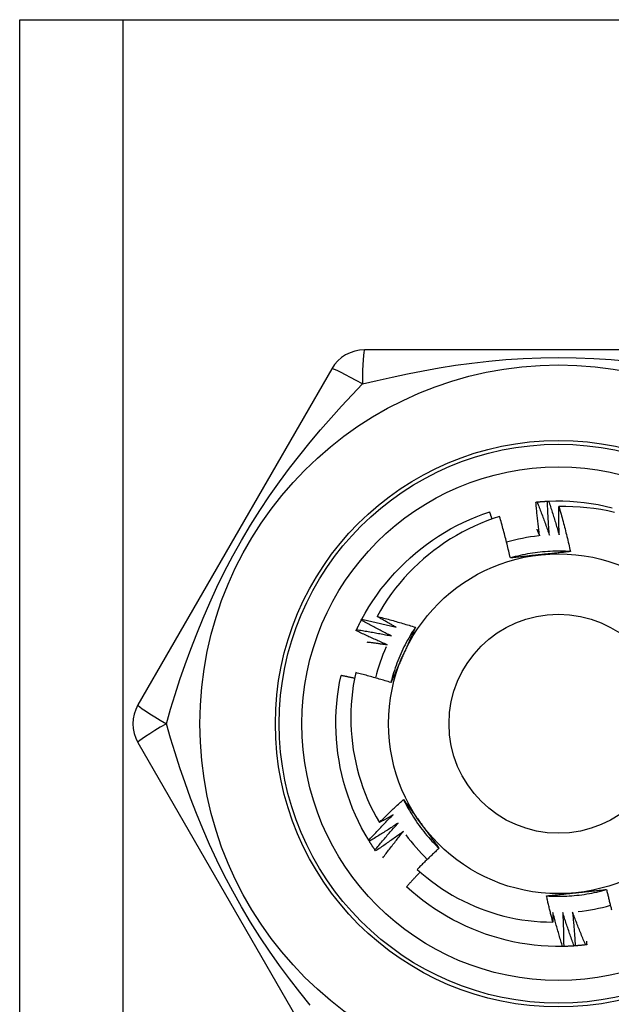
# Model space of a CAD drawing. Header units: inches. Extents: x 7 to 174, y 10 to 93.
# Tile 65 of 132: x 9.844 to 10.152, y 68.924 to 69.437. Entities that reach past the tile are written whole.
import ezdxf

# ---------------------------------------------------------------- set-up
doc = ezdxf.new("R2010")
doc.units = ezdxf.units.IN
doc.header["$MEASUREMENT"] = 0
doc.layers.add('Visible Edges(ANSI)', color=7, linetype='Continuous', lineweight=25)
doc.layers.add('Visible Tangent Edges(ANSI)', color=7, linetype='Continuous', lineweight=25)

msp = doc.modelspace()

# ---------------------------------------------------------------- linework, layer by layer
at = {"layer": 'Visible Edges(ANSI)'}
for p, q in [((9.84357, 69.43714), (9.89742, 69.43714)), ((9.84357, 30.31732), (9.84357, 69.43714)), ((9.89742, 69.43714), (10.35172, 69.43714)), ((10.22572, 69.26503), (10.02342, 69.26503)), ((10.00637, 69.25518), (9.90522, 69.07999)), ((10.0217, 69.12406), (10.02198, 69.1246)), ((9.90522, 69.0603), (10.00637, 68.8851)), ((10.0259, 69.00887), (10.02559, 69.00938)), ((10.02922, 69.00383), (10.02887, 69.00433)), ((10.1273, 68.95403), (10.12669, 68.95402))]:
    msp.add_line(p, q, dxfattribs=at)
at = {"layer": 'Visible Edges(ANSI)', "flags": 128}
for points in [[(10.11281, 69.18569), (10.11284, 69.18569), (10.11286, 69.18569), (10.11289, 69.1857), (10.11291, 69.1857), (10.11294, 69.1857), (10.11296, 69.1857), (10.11299, 69.18571), (10.11301, 69.18571), (10.11304, 69.18571), (10.11306, 69.18571), (10.11309, 69.18572), (10.11311, 69.18572), (10.11314, 69.18572), (10.11316, 69.18572), (10.11319, 69.18573), (10.11321, 69.18573), (10.11324, 69.18573), (10.11326, 69.18573), (10.11329, 69.18574), (10.11331, 69.18574), (10.11334, 69.18574), (10.11336, 69.18574), (10.11339, 69.18575), (10.11341, 69.18575)], [(10.11471, 69.16808), (10.11462, 69.16881), (10.11452, 69.16954), (10.11443, 69.17027), (10.11434, 69.171), (10.11425, 69.17174), (10.11416, 69.17247), (10.11407, 69.1732), (10.11399, 69.17393), (10.1139, 69.17467), (10.11382, 69.1754), (10.11374, 69.17613), (10.11366, 69.17687), (10.11358, 69.1776), (10.1135, 69.17834), (10.11343, 69.17907), (10.11335, 69.17981), (10.11328, 69.18054), (10.11321, 69.18128), (10.11314, 69.18201), (10.11307, 69.18275), (10.11301, 69.18348), (10.11294, 69.18422), (10.11288, 69.18495), (10.11281, 69.18569)], [(10.11341, 69.18575), (10.11364, 69.18577), (10.11386, 69.18579), (10.11409, 69.18581), (10.11431, 69.18583), (10.11454, 69.18585), (10.11476, 69.18587), (10.11499, 69.18589), (10.11522, 69.18591), (10.11544, 69.18593), (10.11567, 69.18594), (10.11589, 69.18596), (10.11612, 69.18598), (10.11634, 69.18599), (10.11657, 69.18601), (10.11679, 69.18602), (10.11702, 69.18604), (10.11725, 69.18605), (10.11747, 69.18607), (10.1177, 69.18608), (10.11792, 69.18609), (10.11815, 69.1861), (10.11837, 69.18612), (10.1186, 69.18613), (10.11882, 69.18614)], [(10.11341, 69.18575), (10.1137, 69.18503), (10.11398, 69.18432), (10.11426, 69.1836), (10.11453, 69.18289), (10.11481, 69.18217), (10.11509, 69.18146), (10.11536, 69.18074), (10.11563, 69.18002), (10.11591, 69.1793), (10.11618, 69.17858), (10.11644, 69.17786), (10.11671, 69.17714), (10.11698, 69.17642), (10.11724, 69.1757), (10.1175, 69.17498), (10.11777, 69.17426), (10.11803, 69.17353), (10.11829, 69.17281), (10.11854, 69.17208), (10.1188, 69.17136), (10.11905, 69.17063), (10.11931, 69.16991), (10.11956, 69.16918), (10.11981, 69.16846)], [(10.11883, 69.18614), (10.11885, 69.18614), (10.11888, 69.18615), (10.1189, 69.18615), (10.11893, 69.18615), (10.11895, 69.18615), (10.11898, 69.18615), (10.119, 69.18615), (10.11903, 69.18615), (10.11905, 69.18615), (10.11908, 69.18616), (10.1191, 69.18616), (10.11913, 69.18616), (10.11915, 69.18616), (10.11918, 69.18616), (10.1192, 69.18616), (10.11923, 69.18616), (10.11925, 69.18616), (10.11928, 69.18616), (10.1193, 69.18617), (10.11933, 69.18617), (10.11935, 69.18617), (10.11938, 69.18617), (10.1194, 69.18617), (10.11943, 69.18617)], [(10.11981, 69.16846), (10.11975, 69.16919), (10.1197, 69.16993), (10.11964, 69.17066), (10.11959, 69.1714), (10.11954, 69.17213), (10.11949, 69.17287), (10.11944, 69.17361), (10.11939, 69.17434), (10.11934, 69.17508), (10.1193, 69.17582), (10.11926, 69.17655), (10.11921, 69.17729), (10.11917, 69.17803), (10.11913, 69.17877), (10.1191, 69.1795), (10.11906, 69.18024), (10.11903, 69.18098), (10.11899, 69.18172), (10.11896, 69.18245), (10.11893, 69.18319), (10.1189, 69.18393), (10.11888, 69.18467), (10.11885, 69.18541), (10.11883, 69.18614)], [(10.11943, 69.18617), (10.12315, 69.18627), (10.12687, 69.18625), (10.13058, 69.18611), (10.13429, 69.18585), (10.13799, 69.18546), (10.14167, 69.18496), (10.14533, 69.18434), (10.14898, 69.18361), (10.1526, 69.18276)], [(10.11943, 69.18617), (10.11967, 69.18544), (10.11992, 69.18472), (10.12016, 69.18399), (10.1204, 69.18326), (10.12064, 69.18253), (10.12088, 69.1818), (10.12111, 69.18107), (10.12135, 69.18034), (10.12158, 69.1796), (10.12182, 69.17887), (10.12205, 69.17814), (10.12228, 69.17741), (10.1225, 69.17667), (10.12273, 69.17594), (10.12296, 69.1752), (10.12318, 69.17447), (10.1234, 69.17373), (10.12362, 69.173), (10.12384, 69.17226), (10.12406, 69.17152), (10.12428, 69.17079), (10.12449, 69.17005), (10.12471, 69.16931), (10.12492, 69.16857)], [(10.12492, 69.16857), (10.1249, 69.16919), (10.12489, 69.1698), (10.12487, 69.17042), (10.12486, 69.17103), (10.12485, 69.17165), (10.12484, 69.17226), (10.12483, 69.17288), (10.12482, 69.17349), (10.12481, 69.17411), (10.1248, 69.17472), (10.1248, 69.17534), (10.12479, 69.17595), (10.12479, 69.17657), (10.12478, 69.17718), (10.12478, 69.1778), (10.12478, 69.17842), (10.12478, 69.17903), (10.12478, 69.17965), (10.12478, 69.18026), (10.12479, 69.18088), (10.12479, 69.18149), (10.12479, 69.18211), (10.1248, 69.18273), (10.12481, 69.18334)], [(10.15385, 69.18032), (10.15028, 69.18111), (10.14669, 69.18178), (10.14307, 69.18233), (10.13944, 69.18277), (10.1358, 69.18309), (10.13214, 69.18329), (10.12848, 69.18338), (10.12481, 69.18334)], [(10.12481, 69.18334), (10.12509, 69.18237), (10.12536, 69.1814), (10.12564, 69.18043), (10.12591, 69.17946), (10.12618, 69.17849), (10.12644, 69.17752), (10.1267, 69.17654), (10.12697, 69.17557), (10.12722, 69.1746), (10.12748, 69.17362), (10.12773, 69.17264), (10.12799, 69.17167), (10.12823, 69.17069), (10.12848, 69.16971), (10.12872, 69.16873), (10.12897, 69.16776), (10.1292, 69.16678), (10.12944, 69.1658), (10.12967, 69.16481), (10.1299, 69.16383), (10.13013, 69.16285), (10.13036, 69.16187), (10.13058, 69.16088), (10.1308, 69.1599)], [(10.02198, 69.1246), (10.02378, 69.12785), (10.02569, 69.13105), (10.02769, 69.13417), (10.0298, 69.13724), (10.03201, 69.14023), (10.03431, 69.14315), (10.03671, 69.14599), (10.03919, 69.14876), (10.04176, 69.15145), (10.04441, 69.15405), (10.04714, 69.15658), (10.04996, 69.15901), (10.05284, 69.16136), (10.0558, 69.16361), (10.05882, 69.16578), (10.06192, 69.16784), (10.06507, 69.16981), (10.06829, 69.17167), (10.07156, 69.17343), (10.07489, 69.17509), (10.07827, 69.17664), (10.0817, 69.17807), (10.08517, 69.1794), (10.08869, 69.18061)], [(10.09386, 69.17819), (10.09052, 69.17708), (10.08721, 69.17586), (10.08394, 69.17454), (10.08071, 69.17312), (10.07753, 69.1716), (10.0744, 69.16998), (10.07133, 69.16827), (10.06832, 69.16646), (10.06537, 69.16455), (10.06247, 69.16256), (10.05965, 69.16047), (10.05688, 69.1583), (10.05419, 69.15603), (10.05157, 69.15368), (10.04902, 69.15125), (10.04655, 69.14873), (10.04416, 69.14614), (10.04186, 69.14348), (10.03964, 69.14075), (10.03752, 69.13795), (10.03548, 69.13508), (10.03354, 69.13216), (10.03169, 69.12917), (10.02994, 69.12612)], [(10.08995, 69.17688), (10.0899, 69.17703), (10.08985, 69.17719), (10.0898, 69.17735), (10.08975, 69.1775), (10.08969, 69.17766), (10.08964, 69.17781), (10.08959, 69.17797), (10.08954, 69.17812), (10.08948, 69.17828), (10.08943, 69.17843), (10.08938, 69.17859), (10.08933, 69.17874), (10.08927, 69.1789), (10.08922, 69.17905), (10.08917, 69.17921), (10.08912, 69.17936), (10.08906, 69.17952), (10.08901, 69.17968), (10.08896, 69.17983), (10.0889, 69.17999), (10.08885, 69.18014), (10.0888, 69.1803), (10.08875, 69.18045), (10.08869, 69.18061)], [(10.09949, 69.15655), (10.09928, 69.15746), (10.09907, 69.15837), (10.09885, 69.15927), (10.09864, 69.16018), (10.09842, 69.16109), (10.0982, 69.16199), (10.09798, 69.1629), (10.09775, 69.1638), (10.09753, 69.1647), (10.0973, 69.16561), (10.09707, 69.16651), (10.09683, 69.16741), (10.0966, 69.16831), (10.09636, 69.16921), (10.09612, 69.17011), (10.09588, 69.17101), (10.09563, 69.17191), (10.09538, 69.17281), (10.09514, 69.17371), (10.09488, 69.17461), (10.09463, 69.1755), (10.09437, 69.1764), (10.09412, 69.17729), (10.09386, 69.17819)], [(10.11328, 69.17159), (10.11334, 69.17144), (10.1134, 69.1713), (10.11346, 69.17115), (10.11352, 69.17101), (10.11358, 69.17086), (10.11364, 69.17071), (10.1137, 69.17057), (10.11376, 69.17042), (10.11382, 69.17027), (10.11388, 69.17013), (10.11394, 69.16998), (10.114, 69.16983), (10.11406, 69.16969), (10.11412, 69.16954), (10.11418, 69.1694), (10.11424, 69.16925), (10.1143, 69.1691), (10.11436, 69.16896), (10.11442, 69.16881), (10.11448, 69.16866), (10.11454, 69.16852), (10.1146, 69.16837), (10.11466, 69.16822), (10.11471, 69.16808)], [(10.1308, 69.1599), (10.12949, 69.15998), (10.12817, 69.16004), (10.12685, 69.16008), (10.12553, 69.1601), (10.12421, 69.16011), (10.12289, 69.16009), (10.12158, 69.16005), (10.12026, 69.16), (10.11894, 69.15993), (10.11762, 69.15983), (10.11631, 69.15972), (10.115, 69.15959), (10.11369, 69.15944), (10.11238, 69.15927), (10.11107, 69.15909), (10.10977, 69.15888), (10.10847, 69.15866), (10.10717, 69.15841), (10.10588, 69.15815), (10.10459, 69.15787), (10.10331, 69.15756), (10.10203, 69.15724), (10.10076, 69.15691), (10.09949, 69.15655)], [(10.11531, 69.15824), (10.11464, 69.15817), (10.11398, 69.1581), (10.11332, 69.15803), (10.11265, 69.15796), (10.11199, 69.15789), (10.11133, 69.15782), (10.11067, 69.15775), (10.11001, 69.15768), (10.10935, 69.15761), (10.10869, 69.15754), (10.10803, 69.15747), (10.10737, 69.1574), (10.10671, 69.15733), (10.10605, 69.15726), (10.10539, 69.15719), (10.10474, 69.15712), (10.10408, 69.15705), (10.10342, 69.15698), (10.10276, 69.15691), (10.10211, 69.15684), (10.10145, 69.15676), (10.1008, 69.15669), (10.10014, 69.15662), (10.09949, 69.15655)], [(10.1308, 69.1599), (10.13016, 69.15983), (10.12952, 69.15976), (10.12888, 69.15969), (10.12824, 69.15962), (10.12759, 69.15955), (10.12695, 69.15948), (10.12631, 69.15941), (10.12567, 69.15934), (10.12502, 69.15927), (10.12438, 69.1592), (10.12373, 69.15913), (10.12309, 69.15906), (10.12244, 69.15899), (10.1218, 69.15893), (10.12115, 69.15886), (10.1205, 69.15879), (10.11986, 69.15872), (10.11921, 69.15865), (10.11856, 69.15858), (10.11791, 69.15851), (10.11726, 69.15845), (10.11661, 69.15838), (10.11596, 69.15831), (10.11531, 69.15824)], [(10.01929, 69.1192), (10.01939, 69.1194), (10.01949, 69.11961), (10.01958, 69.11981), (10.01968, 69.12002), (10.01978, 69.12022), (10.01988, 69.12043), (10.01997, 69.12063), (10.02007, 69.12083), (10.02017, 69.12104), (10.02027, 69.12124), (10.02037, 69.12144), (10.02047, 69.12164), (10.02057, 69.12185), (10.02067, 69.12205), (10.02077, 69.12225), (10.02088, 69.12245), (10.02098, 69.12265), (10.02108, 69.12286), (10.02118, 69.12306), (10.02129, 69.12326), (10.02139, 69.12346), (10.0215, 69.12366), (10.0216, 69.12386), (10.02171, 69.12406)], [(10.03744, 69.11594), (10.03678, 69.11626), (10.03612, 69.11658), (10.03545, 69.11691), (10.03479, 69.11724), (10.03413, 69.11757), (10.03347, 69.1179), (10.03281, 69.11823), (10.03215, 69.11856), (10.0315, 69.11889), (10.03084, 69.11923), (10.03018, 69.11957), (10.02953, 69.11991), (10.02887, 69.12024), (10.02822, 69.12059), (10.02756, 69.12093), (10.02691, 69.12127), (10.02625, 69.12161), (10.0256, 69.12196), (10.02495, 69.12231), (10.0243, 69.12266), (10.02365, 69.12301), (10.023, 69.12336), (10.02235, 69.12371), (10.0217, 69.12406)], [(10.02198, 69.1246), (10.02273, 69.12444), (10.02349, 69.12428), (10.02424, 69.12412), (10.02499, 69.12396), (10.02574, 69.12379), (10.02649, 69.12363), (10.02724, 69.12346), (10.02799, 69.12329), (10.02873, 69.12312), (10.02948, 69.12295), (10.03023, 69.12278), (10.03098, 69.1226), (10.03173, 69.12243), (10.03248, 69.12225), (10.03322, 69.12207), (10.03397, 69.12189), (10.03472, 69.12171), (10.03546, 69.12152), (10.03621, 69.12134), (10.03696, 69.12115), (10.0377, 69.12097), (10.03845, 69.12078), (10.03919, 69.12059), (10.03994, 69.1204)], [(10.02994, 69.12612), (10.03078, 69.12591), (10.03162, 69.12569), (10.03246, 69.12547), (10.0333, 69.12525), (10.03414, 69.12502), (10.03497, 69.1248), (10.03581, 69.12457), (10.03665, 69.12434), (10.03748, 69.12411), (10.03832, 69.12388), (10.03915, 69.12364), (10.03998, 69.1234), (10.04082, 69.12317), (10.04165, 69.12293), (10.04248, 69.12268), (10.04332, 69.12244), (10.04415, 69.12219), (10.04498, 69.12195), (10.04581, 69.1217), (10.04664, 69.12145), (10.04747, 69.12119), (10.0483, 69.12094), (10.04913, 69.12068), (10.04996, 69.12042)], [(10.03994, 69.1204), (10.03952, 69.12063), (10.0391, 69.12086), (10.03868, 69.12109), (10.03826, 69.12133), (10.03784, 69.12156), (10.03742, 69.1218), (10.037, 69.12203), (10.03659, 69.12227), (10.03617, 69.12251), (10.03575, 69.12274), (10.03533, 69.12298), (10.03492, 69.12322), (10.0345, 69.12346), (10.03409, 69.1237), (10.03367, 69.12394), (10.03325, 69.12418), (10.03284, 69.12442), (10.03243, 69.12466), (10.03201, 69.1249), (10.0316, 69.12515), (10.03118, 69.12539), (10.03077, 69.12563), (10.03036, 69.12588), (10.02994, 69.12612)], [(10.01904, 69.11865), (10.01905, 69.11867), (10.01906, 69.1187), (10.01907, 69.11872), (10.01908, 69.11874), (10.01909, 69.11877), (10.0191, 69.11879), (10.01911, 69.11881), (10.01913, 69.11883), (10.01914, 69.11886), (10.01915, 69.11888), (10.01916, 69.1189), (10.01917, 69.11893), (10.01918, 69.11895), (10.01919, 69.11897), (10.0192, 69.11899), (10.01921, 69.11902), (10.01922, 69.11904), (10.01923, 69.11906), (10.01924, 69.11909), (10.01925, 69.11911), (10.01926, 69.11913), (10.01927, 69.11915), (10.01928, 69.11918), (10.01929, 69.1192)], [(10.03518, 69.11135), (10.0345, 69.11164), (10.03382, 69.11193), (10.03315, 69.11222), (10.03247, 69.11251), (10.03179, 69.11281), (10.03112, 69.1131), (10.03044, 69.1134), (10.02977, 69.1137), (10.02909, 69.114), (10.02842, 69.1143), (10.02774, 69.1146), (10.02707, 69.1149), (10.0264, 69.11521), (10.02573, 69.11552), (10.02506, 69.11582), (10.02439, 69.11613), (10.02372, 69.11644), (10.02305, 69.11675), (10.02238, 69.11707), (10.02171, 69.11738), (10.02104, 69.1177), (10.02037, 69.11801), (10.01971, 69.11833), (10.01904, 69.11865)], [(10.01929, 69.1192), (10.02005, 69.11908), (10.02081, 69.11896), (10.02157, 69.11884), (10.02233, 69.11871), (10.02309, 69.11859), (10.02384, 69.11846), (10.0246, 69.11833), (10.02536, 69.11821), (10.02611, 69.11807), (10.02687, 69.11794), (10.02763, 69.11781), (10.02838, 69.11767), (10.02914, 69.11754), (10.0299, 69.1174), (10.03065, 69.11726), (10.03141, 69.11712), (10.03216, 69.11697), (10.03292, 69.11683), (10.03367, 69.11669), (10.03443, 69.11654), (10.03518, 69.11639), (10.03593, 69.11624), (10.03669, 69.11609), (10.03744, 69.11594)], [(10.04996, 69.12042), (10.04923, 69.11932), (10.04852, 69.11821), (10.04782, 69.11709), (10.04714, 69.11596), (10.04648, 69.11482), (10.04584, 69.11367), (10.04521, 69.11251), (10.04459, 69.11134), (10.044, 69.11016), (10.04342, 69.10898), (10.04286, 69.10778), (10.04232, 69.10658), (10.04179, 69.10537), (10.04128, 69.10415), (10.04079, 69.10293), (10.04032, 69.1017), (10.03987, 69.10046), (10.03943, 69.09921), (10.03901, 69.09796), (10.03861, 69.09671), (10.03823, 69.09544), (10.03787, 69.09418), (10.03752, 69.0929), (10.0372, 69.09162)], [(10.04996, 69.12042), (10.0497, 69.11983), (10.04944, 69.11924), (10.04918, 69.11865), (10.04892, 69.11806), (10.04866, 69.11747), (10.04839, 69.11687), (10.04813, 69.11628), (10.04787, 69.11569), (10.04761, 69.1151), (10.04735, 69.11451), (10.04709, 69.11391), (10.04682, 69.11332), (10.04656, 69.11273), (10.0463, 69.11214), (10.04603, 69.11154), (10.04577, 69.11095), (10.0455, 69.11035), (10.04524, 69.10976), (10.04497, 69.10916), (10.04471, 69.10856), (10.04444, 69.10797), (10.04418, 69.10737), (10.04391, 69.10677), (10.04364, 69.10617)], [(10.02459, 69.1128), (10.02504, 69.11274), (10.02548, 69.11269), (10.02592, 69.11263), (10.02636, 69.11258), (10.0268, 69.11252), (10.02724, 69.11246), (10.02768, 69.11241), (10.02813, 69.11235), (10.02857, 69.11229), (10.02901, 69.11223), (10.02945, 69.11217), (10.02989, 69.11211), (10.03033, 69.11205), (10.03077, 69.11199), (10.03121, 69.11193), (10.03166, 69.11187), (10.0321, 69.1118), (10.03254, 69.11174), (10.03298, 69.11168), (10.03342, 69.11161), (10.03386, 69.11155), (10.0343, 69.11148), (10.03474, 69.11142), (10.03518, 69.11135)], [(10.04364, 69.10617), (10.04337, 69.10556), (10.0431, 69.10495), (10.04283, 69.10434), (10.04256, 69.10373), (10.04229, 69.10313), (10.04202, 69.10252), (10.04175, 69.10191), (10.04148, 69.1013), (10.04121, 69.1007), (10.04094, 69.10009), (10.04067, 69.09948), (10.0404, 69.09888), (10.04013, 69.09827), (10.03986, 69.09767), (10.03959, 69.09706), (10.03933, 69.09646), (10.03906, 69.09585), (10.03879, 69.09525), (10.03853, 69.09464), (10.03826, 69.09404), (10.03799, 69.09344), (10.03773, 69.09283), (10.03746, 69.09223), (10.0372, 69.09163)], [(10.01883, 69.09678), (10.01815, 69.09347), (10.01757, 69.09015), (10.0171, 69.08681), (10.01673, 69.08346), (10.01647, 69.08009), (10.01631, 69.07671), (10.01625, 69.07333), (10.0163, 69.06994), (10.01646, 69.06657), (10.01672, 69.0632), (10.01709, 69.05985), (10.01756, 69.05651), (10.01814, 69.05318), (10.01881, 69.04988), (10.0196, 69.0466), (10.02048, 69.04335), (10.02147, 69.04012), (10.02256, 69.03692), (10.02375, 69.03376), (10.02504, 69.03063), (10.02643, 69.02754), (10.02791, 69.02451), (10.02949, 69.02153), (10.03116, 69.0186)], [(10.0372, 69.09163), (10.03644, 69.09186), (10.03568, 69.09209), (10.03492, 69.09232), (10.03415, 69.09255), (10.03339, 69.09278), (10.03263, 69.093), (10.03187, 69.09323), (10.0311, 69.09345), (10.03034, 69.09367), (10.02957, 69.09389), (10.02881, 69.0941), (10.02804, 69.09432), (10.02728, 69.09453), (10.02651, 69.09475), (10.02575, 69.09496), (10.02498, 69.09517), (10.02421, 69.09537), (10.02344, 69.09558), (10.02268, 69.09578), (10.02191, 69.09598), (10.02114, 69.09618), (10.02037, 69.09638), (10.0196, 69.09658), (10.01883, 69.09678)], [(10.02559, 69.00938), (10.0237, 69.01259), (10.02191, 69.01585), (10.02023, 69.01917), (10.01867, 69.02254), (10.01721, 69.02596), (10.01586, 69.02942), (10.01463, 69.03293), (10.0135, 69.03647), (10.01249, 69.04005), (10.01159, 69.04366), (10.0108, 69.04729), (10.01013, 69.05095), (10.00957, 69.05463), (10.00913, 69.05832), (10.0088, 69.06203), (10.00859, 69.06574), (10.0085, 69.06946), (10.00852, 69.07317), (10.00867, 69.07689), (10.00893, 69.0806), (10.00931, 69.08429), (10.00981, 69.08798), (10.01044, 69.09164), (10.01118, 69.09529)], [(10.01821, 69.09379), (10.01792, 69.09385), (10.01762, 69.09392), (10.01733, 69.09398), (10.01704, 69.09405), (10.01675, 69.09411), (10.01646, 69.09417), (10.01616, 69.09424), (10.01587, 69.0943), (10.01558, 69.09436), (10.01528, 69.09443), (10.01499, 69.09449), (10.0147, 69.09455), (10.01441, 69.09462), (10.01411, 69.09468), (10.01382, 69.09474), (10.01353, 69.0948), (10.01323, 69.09486), (10.01294, 69.09492), (10.01265, 69.09499), (10.01235, 69.09505), (10.01206, 69.09511), (10.01177, 69.09517), (10.01147, 69.09523), (10.01118, 69.09529)], [(10.03116, 69.0186), (10.03167, 69.01911), (10.03218, 69.01962), (10.0327, 69.02013), (10.03321, 69.02065), (10.03373, 69.02116), (10.03425, 69.02166), (10.03476, 69.02217), (10.03528, 69.02268), (10.0358, 69.02319), (10.03633, 69.02369), (10.03685, 69.0242), (10.03737, 69.0247), (10.03789, 69.0252), (10.03842, 69.0257), (10.03894, 69.0262), (10.03947, 69.0267), (10.04, 69.0272), (10.04053, 69.0277), (10.04106, 69.0282), (10.04159, 69.02869), (10.04212, 69.02919), (10.04265, 69.02968), (10.04319, 69.03018), (10.04372, 69.03067)], [(10.04372, 69.03067), (10.0441, 69.03015), (10.04448, 69.02963), (10.04487, 69.02911), (10.04525, 69.02858), (10.04563, 69.02806), (10.04601, 69.02754), (10.04639, 69.02702), (10.04677, 69.0265), (10.04716, 69.02597), (10.04754, 69.02545), (10.04792, 69.02493), (10.0483, 69.0244), (10.04868, 69.02388), (10.04907, 69.02335), (10.04945, 69.02283), (10.04983, 69.0223), (10.05021, 69.02178), (10.0506, 69.02125), (10.05098, 69.02072), (10.05136, 69.02019), (10.05175, 69.01966), (10.05213, 69.01914), (10.05252, 69.01861), (10.0529, 69.01808)], [(10.04372, 69.03067), (10.04431, 69.02949), (10.04492, 69.02832), (10.04554, 69.02715), (10.04618, 69.026), (10.04684, 69.02486), (10.04751, 69.02372), (10.0482, 69.0226), (10.04891, 69.02148), (10.04963, 69.02038), (10.05037, 69.01928), (10.05112, 69.0182), (10.05189, 69.01713), (10.05267, 69.01607), (10.05347, 69.01502), (10.05429, 69.01398), (10.05512, 69.01296), (10.05596, 69.01195), (10.05682, 69.01095), (10.0577, 69.00996), (10.05859, 69.00898), (10.05949, 69.00802), (10.06041, 69.00707), (10.06134, 69.00614), (10.06228, 69.00522)], [(10.02559, 69.00938), (10.02611, 69.00995), (10.02662, 69.01052), (10.02714, 69.01108), (10.02767, 69.01165), (10.02819, 69.01221), (10.02871, 69.01277), (10.02924, 69.01333), (10.02976, 69.01389), (10.03029, 69.01445), (10.03081, 69.01501), (10.03134, 69.01557), (10.03187, 69.01612), (10.0324, 69.01668), (10.03294, 69.01723), (10.03347, 69.01779), (10.034, 69.01834), (10.03454, 69.01889), (10.03508, 69.01944), (10.03561, 69.01999), (10.03615, 69.02054), (10.03669, 69.02109), (10.03723, 69.02163), (10.03778, 69.02218), (10.03832, 69.02272)], [(10.03832, 69.02272), (10.03802, 69.02255), (10.03773, 69.02237), (10.03743, 69.0222), (10.03713, 69.02202), (10.03683, 69.02185), (10.03654, 69.02168), (10.03624, 69.0215), (10.03594, 69.02133), (10.03564, 69.02116), (10.03535, 69.02098), (10.03505, 69.02081), (10.03475, 69.02064), (10.03445, 69.02047), (10.03415, 69.0203), (10.03385, 69.02012), (10.03355, 69.01995), (10.03326, 69.01978), (10.03296, 69.01961), (10.03266, 69.01944), (10.03236, 69.01927), (10.03206, 69.0191), (10.03176, 69.01893), (10.03146, 69.01876), (10.03116, 69.0186)], [(10.0409, 69.01831), (10.04028, 69.0179), (10.03966, 69.0175), (10.03905, 69.01709), (10.03843, 69.01669), (10.03781, 69.01628), (10.03719, 69.01588), (10.03657, 69.01548), (10.03595, 69.01508), (10.03533, 69.01469), (10.03471, 69.01429), (10.03408, 69.0139), (10.03346, 69.0135), (10.03283, 69.01311), (10.03221, 69.01272), (10.03158, 69.01233), (10.03095, 69.01194), (10.03033, 69.01155), (10.0297, 69.01116), (10.02907, 69.01078), (10.02844, 69.01039), (10.0278, 69.01001), (10.02717, 69.00963), (10.02654, 69.00925), (10.0259, 69.00887)], [(10.02887, 69.00433), (10.02936, 69.00492), (10.02985, 69.00551), (10.03034, 69.0061), (10.03083, 69.00669), (10.03132, 69.00728), (10.03182, 69.00787), (10.03231, 69.00846), (10.03281, 69.00905), (10.0333, 69.00963), (10.0338, 69.01022), (10.0343, 69.0108), (10.0348, 69.01138), (10.0353, 69.01197), (10.03581, 69.01255), (10.03631, 69.01313), (10.03682, 69.01371), (10.03732, 69.01429), (10.03783, 69.01486), (10.03834, 69.01544), (10.03885, 69.01602), (10.03936, 69.01659), (10.03987, 69.01716), (10.04038, 69.01774), (10.0409, 69.01831)], [(10.0437, 69.01404), (10.04311, 69.0136), (10.04251, 69.01316), (10.04192, 69.01272), (10.04132, 69.01229), (10.04072, 69.01185), (10.04013, 69.01142), (10.03953, 69.01099), (10.03893, 69.01056), (10.03833, 69.01013), (10.03773, 69.0097), (10.03712, 69.00928), (10.03652, 69.00885), (10.03592, 69.00842), (10.03531, 69.008), (10.03471, 69.00758), (10.0341, 69.00716), (10.03349, 69.00674), (10.03289, 69.00632), (10.03228, 69.0059), (10.03167, 69.00549), (10.03106, 69.00507), (10.03044, 69.00466), (10.02983, 69.00424), (10.02922, 69.00383)], [(10.03294, 69.00015), (10.03337, 69.00074), (10.03381, 69.00132), (10.03425, 69.00191), (10.03469, 69.00249), (10.03513, 69.00308), (10.03557, 69.00366), (10.03601, 69.00425), (10.03645, 69.00483), (10.0369, 69.00541), (10.03734, 69.00599), (10.03779, 69.00657), (10.03824, 69.00715), (10.03869, 69.00773), (10.03914, 69.0083), (10.03959, 69.00888), (10.04004, 69.00946), (10.0405, 69.01003), (10.04095, 69.01061), (10.04141, 69.01118), (10.04186, 69.01175), (10.04232, 69.01232), (10.04278, 69.0129), (10.04324, 69.01347), (10.0437, 69.01404)], [(10.0529, 69.01808), (10.0533, 69.01754), (10.05369, 69.01699), (10.05408, 69.01646), (10.05447, 69.01592), (10.05486, 69.01538), (10.05526, 69.01484), (10.05565, 69.0143), (10.05604, 69.01376), (10.05643, 69.01323), (10.05682, 69.01269), (10.05721, 69.01215), (10.0576, 69.01162), (10.05799, 69.01108), (10.05838, 69.01055), (10.05877, 69.01001), (10.05916, 69.00948), (10.05955, 69.00895), (10.05994, 69.00841), (10.06033, 69.00788), (10.06072, 69.00735), (10.06111, 69.00681), (10.0615, 69.00628), (10.06189, 69.00575), (10.06228, 69.00522)], [(10.02887, 69.00433), (10.02875, 69.00451), (10.02862, 69.0047), (10.02849, 69.00489), (10.02837, 69.00508), (10.02824, 69.00526), (10.02811, 69.00545), (10.02799, 69.00564), (10.02786, 69.00583), (10.02774, 69.00601), (10.02761, 69.0062), (10.02749, 69.00639), (10.02736, 69.00658), (10.02724, 69.00677), (10.02712, 69.00696), (10.027, 69.00715), (10.02687, 69.00734), (10.02675, 69.00753), (10.02663, 69.00772), (10.02651, 69.00791), (10.02639, 69.0081), (10.02627, 69.0083), (10.02615, 69.00849), (10.02603, 69.00868), (10.02591, 69.00887)], [(10.06228, 69.00522), (10.0618, 69.00477), (10.06132, 69.00432), (10.06083, 69.00387), (10.06035, 69.00342), (10.05988, 69.00297), (10.0594, 69.00252), (10.05892, 69.00206), (10.05844, 69.00161), (10.05797, 69.00115), (10.05749, 69.0007), (10.05702, 69.00024), (10.05655, 68.99978), (10.05607, 68.99933), (10.0556, 68.99887), (10.05513, 68.99841), (10.05466, 68.99795), (10.05419, 68.99748), (10.05372, 68.99702), (10.05326, 68.99656), (10.05279, 68.99609), (10.05232, 68.99563), (10.05186, 68.99516), (10.05139, 68.9947), (10.05093, 68.99423)], [(10.05093, 68.99423), (10.05335, 68.99208), (10.05584, 68.99001), (10.05838, 68.98802), (10.06099, 68.98611), (10.06365, 68.98428), (10.06637, 68.98253), (10.06913, 68.98086), (10.07196, 68.97928), (10.07483, 68.97779), (10.07774, 68.97639), (10.08071, 68.97507), (10.08371, 68.97385), (10.08675, 68.97272), (10.08981, 68.97169), (10.09291, 68.97075), (10.09603, 68.96991), (10.09917, 68.96917), (10.10233, 68.96852), (10.10552, 68.96798), (10.10872, 68.96753), (10.11193, 68.96719), (10.11516, 68.96694), (10.11839, 68.96679), (10.12163, 68.96675)], [(10.05245, 68.99286), (10.05216, 68.99255), (10.05186, 68.99223), (10.05156, 68.99192), (10.05126, 68.9916), (10.05096, 68.99128), (10.05066, 68.99097), (10.05036, 68.99065), (10.05007, 68.99033), (10.04977, 68.99001), (10.04947, 68.9897), (10.04918, 68.98938), (10.04888, 68.98906), (10.04859, 68.98874), (10.04829, 68.98842), (10.048, 68.9881), (10.0477, 68.98778), (10.04741, 68.98746), (10.04712, 68.98714), (10.04682, 68.98681), (10.04653, 68.98649), (10.04624, 68.98617), (10.04594, 68.98585), (10.04565, 68.98552), (10.04536, 68.9852)], [(10.12669, 68.95402), (10.12297, 68.95402), (10.11926, 68.95413), (10.11555, 68.95437), (10.11185, 68.95473), (10.10816, 68.95521), (10.10449, 68.95581), (10.10084, 68.95652), (10.09722, 68.95735), (10.09362, 68.9583), (10.09006, 68.95935), (10.08652, 68.96052), (10.08303, 68.9618), (10.07958, 68.96318), (10.07617, 68.96467), (10.07281, 68.96627), (10.06951, 68.96798), (10.06626, 68.96978), (10.06307, 68.97169), (10.05994, 68.9737), (10.05688, 68.97581), (10.05389, 68.97801), (10.05097, 68.98031), (10.04812, 68.98271), (10.04536, 68.9852)], [(10.11833, 68.98039), (10.11965, 68.98031), (10.12097, 68.98025), (10.12228, 68.98021), (10.1236, 68.98018), (10.12492, 68.98018), (10.12624, 68.9802), (10.12756, 68.98023), (10.12888, 68.98029), (10.1302, 68.98036), (10.13151, 68.98045), (10.13283, 68.98056), (10.13414, 68.98069), (10.13545, 68.98084), (10.13676, 68.98101), (10.13806, 68.9812), (10.13937, 68.98141), (10.14067, 68.98163), (10.14196, 68.98188), (10.14325, 68.98214), (10.14454, 68.98242), (10.14583, 68.98272), (10.14711, 68.98304), (10.14838, 68.98338), (10.14965, 68.98374)], [(10.13383, 68.98205), (10.13449, 68.98212), (10.13516, 68.98219), (10.13582, 68.98226), (10.13648, 68.98233), (10.13715, 68.9824), (10.13781, 68.98247), (10.13847, 68.98253), (10.13913, 68.9826), (10.13979, 68.98267), (10.14045, 68.98274), (10.14111, 68.98281), (10.14177, 68.98288), (10.14243, 68.98296), (10.14309, 68.98303), (10.14374, 68.9831), (10.1444, 68.98317), (10.14506, 68.98324), (10.14571, 68.98331), (10.14637, 68.98338), (10.14703, 68.98345), (10.14768, 68.98352), (10.14834, 68.98359), (10.14899, 68.98367), (10.14965, 68.98374)], [(10.14965, 68.98374), (10.14977, 68.98323), (10.14988, 68.98272), (10.15, 68.98221), (10.15012, 68.98171), (10.15024, 68.9812), (10.15036, 68.98069), (10.15048, 68.98018), (10.1506, 68.97968), (10.15072, 68.97917), (10.15085, 68.97866), (10.15097, 68.97815), (10.15109, 68.97765), (10.15122, 68.97714), (10.15134, 68.97664), (10.15147, 68.97613), (10.1516, 68.97562), (10.15173, 68.97512), (10.15185, 68.97461), (10.15198, 68.97411), (10.15211, 68.9736), (10.15224, 68.9731)], [(10.11833, 68.98039), (10.11897, 68.98046), (10.11961, 68.98053), (10.12026, 68.9806), (10.1209, 68.98067), (10.12154, 68.98074), (10.12218, 68.98081), (10.12283, 68.98088), (10.12347, 68.98095), (10.12411, 68.98102), (10.12476, 68.98109), (10.1254, 68.98116), (10.12605, 68.98122), (10.12669, 68.98129), (10.12734, 68.98136), (10.12798, 68.98143), (10.12863, 68.9815), (10.12928, 68.98157), (10.12993, 68.98164), (10.13058, 68.9817), (10.13122, 68.98177), (10.13187, 68.98184), (10.13252, 68.98191), (10.13318, 68.98198), (10.13383, 68.98205)], [(10.12163, 68.96675), (10.12149, 68.96731), (10.12134, 68.96788), (10.1212, 68.96845), (10.12105, 68.96901), (10.12091, 68.96958), (10.12076, 68.97015), (10.12062, 68.97071), (10.12048, 68.97128), (10.12034, 68.97185), (10.1202, 68.97242), (10.12006, 68.97298), (10.11992, 68.97355), (10.11979, 68.97412), (10.11965, 68.97469), (10.11951, 68.97526), (10.11938, 68.97583), (10.11924, 68.9764), (10.11911, 68.97697), (10.11898, 68.97754), (10.11885, 68.97811), (10.11872, 68.97868), (10.11859, 68.97925), (10.11846, 68.97982), (10.11833, 68.98039)], [(10.12166, 68.97176), (10.12166, 68.97155), (10.12166, 68.97134), (10.12166, 68.97113), (10.12166, 68.97092), (10.12166, 68.97072), (10.12166, 68.97051), (10.12166, 68.9703), (10.12166, 68.97009), (10.12166, 68.96988), (10.12166, 68.96967), (10.12166, 68.96946), (10.12166, 68.96925), (10.12165, 68.96905), (10.12165, 68.96884), (10.12165, 68.96863), (10.12165, 68.96842), (10.12165, 68.96821), (10.12165, 68.968), (10.12165, 68.96779), (10.12164, 68.96758), (10.12164, 68.96737), (10.12164, 68.96717), (10.12164, 68.96696), (10.12163, 68.96675)], [(10.12669, 68.95402), (10.12647, 68.95476), (10.12624, 68.95549), (10.12602, 68.95622), (10.1258, 68.95696), (10.12558, 68.9577), (10.12536, 68.95843), (10.12514, 68.95917), (10.12493, 68.95991), (10.12471, 68.96064), (10.1245, 68.96138), (10.12429, 68.96212), (10.12408, 68.96286), (10.12387, 68.9636), (10.12366, 68.96434), (10.12345, 68.96508), (10.12325, 68.96582), (10.12304, 68.96656), (10.12284, 68.9673), (10.12264, 68.96804), (10.12244, 68.96879), (10.12225, 68.96953), (10.12205, 68.97027), (10.12185, 68.97102), (10.12166, 68.97176)], [(10.12677, 68.97174), (10.12681, 68.971), (10.12685, 68.97027), (10.12688, 68.96953), (10.12692, 68.96879), (10.12695, 68.96806), (10.12698, 68.96732), (10.12701, 68.96658), (10.12704, 68.96584), (10.12707, 68.96511), (10.12709, 68.96437), (10.12712, 68.96363), (10.12714, 68.96289), (10.12716, 68.96216), (10.12718, 68.96142), (10.1272, 68.96068), (10.12721, 68.95994), (10.12723, 68.9592), (10.12724, 68.95847), (10.12726, 68.95773), (10.12727, 68.95699), (10.12728, 68.95625), (10.12728, 68.95551), (10.12729, 68.95477), (10.1273, 68.95403)], [(10.13272, 68.95429), (10.13245, 68.95501), (10.13219, 68.95573), (10.13193, 68.95645), (10.13167, 68.95718), (10.13141, 68.9579), (10.13116, 68.95862), (10.1309, 68.95935), (10.13065, 68.96007), (10.13039, 68.9608), (10.13014, 68.96152), (10.12989, 68.96225), (10.12964, 68.96298), (10.1294, 68.9637), (10.12915, 68.96443), (10.12891, 68.96516), (10.12866, 68.96589), (10.12842, 68.96662), (10.12818, 68.96735), (10.12794, 68.96808), (10.12771, 68.96881), (10.12747, 68.96954), (10.12724, 68.97028), (10.127, 68.97101), (10.12677, 68.97174)], [(10.13188, 68.97199), (10.13195, 68.97125), (10.13203, 68.97052), (10.1321, 68.96979), (10.13217, 68.96905), (10.13225, 68.96832), (10.13231, 68.96758), (10.13238, 68.96685), (10.13245, 68.96611), (10.13251, 68.96538), (10.13258, 68.96464), (10.13264, 68.96391), (10.1327, 68.96317), (10.13276, 68.96244), (10.13282, 68.9617), (10.13288, 68.96096), (10.13293, 68.96023), (10.13298, 68.95949), (10.13304, 68.95875), (10.13309, 68.95802), (10.13314, 68.95728), (10.13318, 68.95654), (10.13323, 68.95581), (10.13328, 68.95507), (10.13332, 68.95433)], [(10.13872, 68.95487), (10.13842, 68.95557), (10.13812, 68.95628), (10.13782, 68.95699), (10.13752, 68.9577), (10.13723, 68.95841), (10.13694, 68.95912), (10.13664, 68.95983), (10.13635, 68.96054), (10.13606, 68.96125), (10.13577, 68.96196), (10.13549, 68.96267), (10.1352, 68.96338), (10.13492, 68.9641), (10.13463, 68.96481), (10.13435, 68.96553), (10.13407, 68.96624), (10.13379, 68.96696), (10.13351, 68.96768), (10.13324, 68.96839), (10.13296, 68.96911), (10.13269, 68.96983), (10.13242, 68.97055), (10.13215, 68.97127), (10.13188, 68.97199)], [(10.13272, 68.95429), (10.13249, 68.95427), (10.13227, 68.95426), (10.13204, 68.95424), (10.13181, 68.95423), (10.13159, 68.95421), (10.13136, 68.9542), (10.13114, 68.95419), (10.13091, 68.95418), (10.13069, 68.95416), (10.13046, 68.95415), (10.13023, 68.95414), (10.13001, 68.95413), (10.12978, 68.95412), (10.12956, 68.95411), (10.12933, 68.9541), (10.12911, 68.95409), (10.12888, 68.95408), (10.12865, 68.95408), (10.12843, 68.95407), (10.1282, 68.95406), (10.12798, 68.95406), (10.12775, 68.95405), (10.12752, 68.95404), (10.1273, 68.95404)], [(10.13332, 68.95433), (10.13329, 68.95433), (10.13327, 68.95433), (10.13324, 68.95433), (10.13322, 68.95432), (10.13319, 68.95432), (10.13317, 68.95432), (10.13314, 68.95432), (10.13312, 68.95432), (10.13309, 68.95432), (10.13307, 68.95431), (10.13304, 68.95431), (10.13302, 68.95431), (10.13299, 68.95431), (10.13297, 68.95431), (10.13294, 68.9543), (10.13292, 68.9543), (10.13289, 68.9543), (10.13287, 68.9543), (10.13284, 68.9543), (10.13282, 68.9543), (10.13279, 68.95429), (10.13277, 68.95429), (10.13274, 68.95429), (10.13272, 68.95429)], [(10.13872, 68.95487), (10.1385, 68.95484), (10.13827, 68.95481), (10.13805, 68.95479), (10.13782, 68.95476), (10.1376, 68.95474), (10.13737, 68.95471), (10.13715, 68.95469), (10.13692, 68.95466), (10.1367, 68.95464), (10.13647, 68.95461), (10.13625, 68.95459), (10.13602, 68.95457), (10.1358, 68.95455), (10.13557, 68.95453), (10.13535, 68.95451), (10.13512, 68.95448), (10.1349, 68.95446), (10.13467, 68.95445), (10.13445, 68.95443), (10.13422, 68.95441), (10.134, 68.95439), (10.13377, 68.95437), (10.13355, 68.95435), (10.13332, 68.95434)], [(10.13932, 68.95494), (10.13929, 68.95494), (10.13927, 68.95494), (10.13924, 68.95493), (10.13922, 68.95493), (10.13919, 68.95493), (10.13917, 68.95492), (10.13914, 68.95492), (10.13912, 68.95492), (10.13909, 68.95491), (10.13907, 68.95491), (10.13904, 68.95491), (10.13902, 68.9549), (10.13899, 68.9549), (10.13897, 68.9549), (10.13894, 68.9549), (10.13892, 68.95489), (10.13889, 68.95489), (10.13887, 68.95489), (10.13884, 68.95488), (10.13882, 68.95488), (10.13879, 68.95488), (10.13877, 68.95487), (10.13874, 68.95487), (10.13872, 68.95487)], [(10.13912, 68.95671), (10.13913, 68.95664), (10.13914, 68.95656), (10.13914, 68.95649), (10.13915, 68.95642), (10.13916, 68.95634), (10.13917, 68.95627), (10.13918, 68.9562), (10.13919, 68.95612), (10.13919, 68.95605), (10.1392, 68.95597), (10.13921, 68.9559), (10.13922, 68.95583), (10.13923, 68.95575), (10.13924, 68.95568), (10.13924, 68.95561), (10.13925, 68.95553), (10.13926, 68.95546), (10.13927, 68.95538), (10.13928, 68.95531), (10.13929, 68.95524), (10.13929, 68.95516), (10.1393, 68.95509), (10.13931, 68.95502), (10.13932, 68.95494)]]:
    msp.add_lwpolyline(points, dxfattribs=at)
at = {"layer": 'Visible Edges(ANSI)'}
for radius in [0.18701, 0.13386, 0.08858]:
    msp.add_circle((10.12457, 69.07014), radius, dxfattribs=at)
for centre, radius, start, end in [((10.02342, 69.24534), 0.01969, 90, 150), ((10.12457, 69.07014), 0.09843, 96.0181, 105.9569), ((10.12457, 69.07014), 0.09843, 156.0181, 165.9569), ((9.92227, 69.07014), 0.01969, 150, 210), ((10.12457, 69.07014), 0.09843, 216.0181, 225.9569), ((10.12457, 69.07014), 0.09843, 276.0181, 285.9569)]:
    msp.add_arc(centre, radius, start, end, dxfattribs=at)
at = {"layer": 'Visible Tangent Edges(ANSI)'}
msp.add_line((9.89742, 69.43714), (9.89742, 30.31732), dxfattribs=at)
at = {"layer": 'Visible Tangent Edges(ANSI)', "flags": 128}
for points in [[(10.02232, 69.24724), (10.02994, 69.2491), (10.03776, 69.25088), (10.04576, 69.25258), (10.05394, 69.25418), (10.06228, 69.25565), (10.07079, 69.25699), (10.07944, 69.25816), (10.08823, 69.25917), (10.09715, 69.25998), (10.10619, 69.26058), (10.11534, 69.26096), (10.12459, 69.26109), (10.13388, 69.26096), (10.14305, 69.26059), (10.1521, 69.25999), (10.16101, 69.25918)], [(9.92007, 69.07014), (9.92228, 69.07767), (9.92464, 69.08534), (9.92717, 69.09312), (9.92988, 69.101), (9.93278, 69.10897), (9.93588, 69.11701), (9.93919, 69.1251), (9.94272, 69.13321), (9.94647, 69.14135), (9.95047, 69.14947), (9.95472, 69.15758), (9.95923, 69.16565), (9.96397, 69.17362), (9.96887, 69.18137), (9.97391, 69.1889), (9.97907, 69.19621), (9.98433, 69.20331), (9.98967, 69.2102), (9.99507, 69.21688), (10.00051, 69.22336), (10.00598, 69.22963), (10.01145, 69.2357), (10.0169, 69.24157), (10.02232, 69.24724)], [(9.99505, 68.92347), (9.98964, 68.93017), (9.98429, 68.93708), (9.97902, 68.94419), (9.97386, 68.95151), (9.96882, 68.95904), (9.96392, 68.96677), (9.95918, 68.97471), (9.95466, 68.9828), (9.9504, 68.99092), (9.9464, 68.99905), (9.94264, 69.00718), (9.93912, 69.01528), (9.93583, 69.02335), (9.93274, 69.03137), (9.92985, 69.03932), (9.92715, 69.04718), (9.92463, 69.05495), (9.92228, 69.06261), (9.92007, 69.07014)]]:
    msp.add_lwpolyline(points, dxfattribs=at)
at = {"layer": 'Visible Tangent Edges(ANSI)'}
for radius in [0.14764, 0.14567, 0.05709]:
    msp.add_circle((10.12457, 69.07014), radius, dxfattribs=at)
for centre, major_axis, start_param, end_param in [((10.02342, 69.24534), (0, 0.01969), 0, 1.474012), ((10.02342, 69.24534), (-0.01705, 0.00984), 4.809173, 6.283185), ((9.92227, 69.07014), (-0.01705, 0.00984), 0, 1.474012), ((9.92227, 69.07014), (-0.01705, -0.00984), 4.809173, 6.283185)]:
    msp.add_ellipse(centre, major_axis=major_axis, ratio=0.056054, start_param=start_param, end_param=end_param, dxfattribs=at)

doc.saveas('drawing.dxf')
